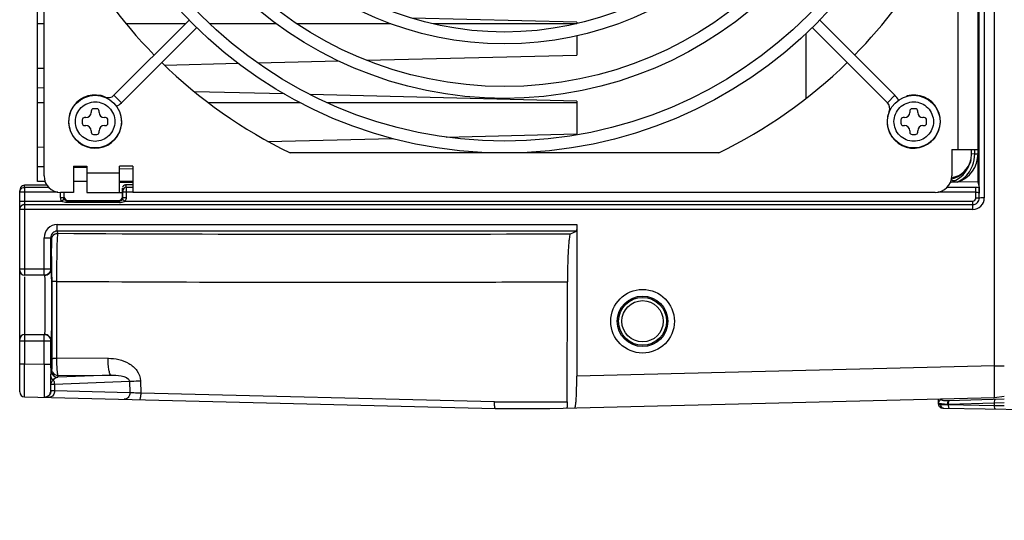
# Model space of a CAD drawing. Header units: inches. Extents: x 0 to 117, y 0 to 83.
# Tile 29 of 73: x 48 to 54, y 63 to 66. Entities that reach past the tile are written whole.
import ezdxf

# ---------------------------------------------------------------- set-up
doc = ezdxf.new("R2010")
doc.units = ezdxf.units.IN
doc.header["$LTSCALE"] = 6.431102
doc.header["$MEASUREMENT"] = 0
doc.layers.get('0').update_dxf_attribs({"linetype": 'CONTINUOUS'})
doc.styles.get("Standard").update_dxf_attribs({"font": 'txt', "width": 0.8})
doc.dimstyles.new('DIMSTYLE_2', dxfattribs={"dimtxt": 0.78125, "dimasz": 0.7, "dimexe": 0.18, "dimexo": 0.0625, "dimgap": 0.09, "dimtad": 1, "dimdec": 0, "dimzin": 4, "dimdsep": 46, "dimtxsty": 'STANDARD', "dimblk": '_FILLED', "dimblk1": '_FILLED', "dimblk2": '_FILLED', "dimcen": 0.09, "dimadec": 0, "dimazin": 0, "dimtfac": 1, "dimtdec": 0, "dimtofl": 0, "dimtmove": 0, "dimatfit": 3, "dimldrblk": '_FILLED', "dimfxl": 1, "dimtolj": 1, "dimtzin": 4, "dimarcsym": 0})

# ---------------------------------------------------------------- blocks, each defined once
blk = doc.blocks.new('_FILLED')
at = {"color": 0, "linetype": 'BYBLOCK'}
blk.add_solid([(0, 0), (-1, 0.1429), (-1, -0.1429)], dxfattribs=at)
blk = doc.blocks.new('*D16')
at = {"color": 7, "linetype": 'CONTINUOUS'}
for p, q in [((55.5571, 68.3591), (55.5571, 61.4163)), ((55.8137, 63.6482), (55.8137, 61.4163)), ((55.5571, 61.7913), (52.763, 61.7913)), ((52.763, 61.7913), (55.6854, 61.7913)), ((56.8137, 61.7913), (55.6854, 61.7913)), ((55.8137, 61.7913), (56.8137, 61.7913))]:
    blk.add_line(p, q, dxfattribs=at)
at = {"color": 7, "linetype": 'CONTINUOUS', "xscale": 0.7, "yscale": 0.7, "zscale": 0.7}
blk.add_blockref('_FILLED', (55.5571, 61.7913), dxfattribs=at)
at = {"color": 7, "linetype": 'CONTINUOUS', "xscale": 0.7, "yscale": 0.7, "zscale": 0.7, "rotation": 180}
blk.add_blockref('_FILLED', (55.8137, 61.7913), dxfattribs=at)
at = {"color": 7, "linetype": 'CONTINUOUS', "insert": (53.388, 62.7679), "char_height": 0.7812, "width": 0.625, "attachment_point": 3, "line_spacing_factor": 0.9}
blk.add_mtext('7', dxfattribs=at)

msp = doc.modelspace()

# ---------------------------------------------------------------- linework, layer by layer
at = {"color": 7, "linetype": 'CONTINUOUS'}
for p, q in [((53.9852, 63.9697), (53.9852, 72.9696)), ((53.8942, 64.9766), (53.8951, 70.7265)), ((53.9246, 70.7269), (53.9246, 64.9762)), ((48.2962, 65.1078), (48.2962, 70.659)), ((53.8867, 70.6316), (53.8867, 65.0718)), ((53.7686, 65.2653), (53.7686, 70.5016)), ((48.2568, 65.0742), (48.2568, 70.3145)), ((48.2962, 66.0191), (48.2568, 66.0191)), ((48.715, 65.5908), (49.1649, 66.0408)), ((49.1433, 66.0191), (48.7883, 66.0191)), ((49.6883, 66.0191), (49.2895, 66.0191)), ((50.3727, 66.0191), (49.8102, 66.0191)), ((51.4852, 66.0291), (50.497, 66.0532)), ((51.4852, 66.0191), (50.6251, 66.0191)), ((51.4852, 66.0291), (51.4852, 66.0207)), ((53.3892, 65.5908), (52.9392, 66.0408)), ((48.7595, 65.5463), (49.2102, 65.997)), ((52.8552, 65.9594), (52.8552, 65.5707)), ((53.3447, 65.5463), (52.894, 65.997)), ((51.4852, 65.9477), (51.4852, 65.8322)), ((49.0166, 65.772), (49.4588, 65.7828)), ((49.575, 65.7856), (50.0593, 65.7974)), ((50.2274, 65.8015), (51.4852, 65.8322)), ((48.2568, 65.7535), (48.2962, 65.7544)), ((48.2962, 65.6344), (48.2568, 65.6354)), ((49.7352, 65.5993), (49.1975, 65.6124)), ((48.2962, 65.5467), (48.2568, 65.5467)), ((48.6634, 65.5806), (48.6626, 65.5788)), ((48.715, 65.5908), (48.7595, 65.5463)), ((49.8299, 65.5467), (49.2808, 65.5467)), ((51.4852, 65.5566), (49.89, 65.5955)), ((51.4852, 65.5467), (49.993, 65.5467)), ((51.4852, 65.5566), (51.4852, 65.3598)), ((53.3447, 65.5463), (53.3892, 65.5908)), ((53.4608, 65.5875), (53.4613, 65.5855)), ((48.5785, 65.4964), (48.5785, 65.4886)), ((48.6119, 65.5102), (48.5922, 65.5102)), ((48.6257, 65.4886), (48.6257, 65.4964)), ((53.3549, 65.4947), (53.3568, 65.494)), ((53.4785, 65.4964), (53.4785, 65.4886)), ((53.5119, 65.5102), (53.4922, 65.5102)), ((53.5257, 65.4886), (53.5257, 65.4964)), ((48.5253, 65.4433), (48.5253, 65.4236)), ((48.547, 65.4571), (48.5391, 65.4571)), ((48.6651, 65.4571), (48.6572, 65.4571)), ((48.6789, 65.4236), (48.6789, 65.4433)), ((48.7561, 65.4747), (48.7542, 65.4742)), ((53.4253, 65.4433), (53.4253, 65.4236)), ((53.447, 65.4571), (53.4391, 65.4571)), ((53.5651, 65.4571), (53.5572, 65.4571)), ((53.5789, 65.4236), (53.5789, 65.4433)), ((48.5391, 65.4098), (48.547, 65.4098)), ((48.5785, 65.3783), (48.5785, 65.3704)), ((48.6257, 65.3704), (48.6257, 65.3783)), ((48.6572, 65.4098), (48.6651, 65.4098)), ((53.4391, 65.4098), (53.447, 65.4098)), ((53.4785, 65.3783), (53.4785, 65.3704)), ((53.5257, 65.3704), (53.5257, 65.3783)), ((53.5572, 65.4098), (53.5651, 65.4098)), ((48.5922, 65.3567), (48.6119, 65.3567)), ((49.6368, 65.3147), (50.3822, 65.3329)), ((50.7035, 65.3407), (51.4852, 65.3598)), ((53.4922, 65.3567), (53.5119, 65.3567)), ((48.2568, 65.281), (48.2962, 65.282)), ((52.3346, 65.2456), (49.7695, 65.2456)), ((53.7293, 65.2653), (53.8867, 65.2653)), ((53.7293, 65.2653), (53.7293, 65.1078)), ((53.8474, 65.239), (53.8474, 65.2653)), ((53.8671, 65.2398), (53.8671, 65.2653)), ((53.8431, 65.1999), (53.8409, 65.1925)), ((53.8476, 65.239), (53.8474, 65.239)), ((53.8671, 65.2398), (53.8476, 65.239)), ((53.8671, 65.2398), (53.8867, 65.2398)), ((48.2975, 65.1619), (48.2568, 65.1629)), ((48.5518, 65.1557), (48.4731, 65.1576)), ((48.4734, 65.1669), (48.4734, 65.0094)), ((48.4734, 65.1669), (48.5521, 65.1669)), ((48.5521, 65.1669), (48.5521, 65.0096)), ((48.5521, 65.1275), (48.7489, 65.1275)), ((48.7489, 65.0094), (48.7489, 65.1669)), ((48.8277, 65.1669), (48.7489, 65.1669)), ((48.8272, 65.149), (48.7495, 65.1509)), ((48.8277, 65.1669), (48.8277, 65.0094)), ((48.3023, 65.0743), (48.2568, 65.0743)), ((48.5521, 65.0743), (48.4734, 65.0743)), ((48.8277, 65.0743), (48.7489, 65.0743)), ((48.8277, 65.0685), (48.7489, 65.0685)), ((53.8867, 65.0718), (53.7646, 65.0714)), ((53.8867, 65.0718), (53.8932, 65.0395)), ((48.1505, 64.9091), (48.1505, 65.0185)), ((48.3788, 65.0107), (48.1505, 65.0107)), ((48.1798, 65.0481), (48.1796, 65.0521)), ((48.18, 65.04), (48.1798, 65.0481)), ((48.18, 65.04), (48.18, 64.5136)), ((48.18, 65.04), (48.3235, 65.04)), ((48.4734, 65.0094), (48.3946, 65.0094)), ((48.3951, 64.978), (48.3951, 65.0094)), ((48.4148, 65.0107), (48.4148, 64.978)), ((48.5521, 65.0094), (48.7651, 65.0094)), ((48.7651, 65.0344), (48.7679, 65.0205)), ((48.7651, 64.981), (48.7651, 65.0344)), ((48.7679, 65.0205), (48.7681, 65.0107)), ((48.7681, 64.978), (48.7681, 65.0107)), ((48.7878, 65.0107), (48.7681, 65.0107)), ((48.8277, 65.0544), (48.7847, 65.0542)), ((48.7847, 65.0542), (48.7876, 65.04)), ((48.7876, 65.04), (48.8277, 65.04)), ((48.7876, 65.04), (48.7878, 65.0107)), ((48.7878, 65.0107), (48.7878, 64.978)), ((48.8277, 65.0101), (48.7878, 65.0107)), ((53.6308, 65.0094), (48.8277, 65.0094)), ((53.8746, 65.0107), (53.6466, 65.0107)), ((53.7019, 65.04), (53.8746, 65.04)), ((53.8746, 64.977), (53.8746, 65.04)), ((48.1505, 64.9573), (48.4009, 64.9575)), ((48.3951, 64.978), (48.4148, 64.978)), ((48.4177, 64.9678), (48.4009, 64.9575)), ((48.4344, 64.9479), (48.4344, 64.9582)), ((48.4344, 64.9582), (48.7486, 64.9582)), ((48.4372, 64.9611), (48.7454, 64.9613)), ((48.7486, 64.9479), (48.7486, 64.9582)), ((48.7681, 64.978), (48.7878, 64.978)), ((48.7822, 64.9576), (53.8554, 64.9576)), ((53.8557, 64.9073), (53.8549, 64.9576)), ((53.8746, 64.977), (53.8942, 64.977)), ((48.1505, 63.8141), (48.1505, 64.9073)), ((53.8557, 64.9073), (48.1505, 64.9073)), ((48.18, 64.9369), (53.8553, 64.9369)), ((48.7486, 64.9479), (48.4344, 64.9479)), ((48.3744, 64.8167), (51.4852, 64.8167)), ((48.3753, 64.7771), (48.3753, 64.8167)), ((48.3796, 64.7642), (48.3753, 64.7771)), ((51.4828, 64.7771), (48.3753, 64.7771)), ((51.4474, 64.762), (51.4828, 64.7771)), ((51.4852, 64.8165), (51.4852, 63.9086)), ((48.2965, 64.7378), (48.3359, 64.7378)), ((48.2965, 64.513), (48.2965, 64.7375)), ((48.3359, 64.7378), (48.3359, 64.5523)), ((48.1505, 64.5523), (48.3359, 64.5523)), ((48.2965, 64.513), (48.18, 64.513)), ((48.18, 64.5036), (48.18, 63.9815)), ((48.3424, 64.5011), (48.3424, 64.4754)), ((48.3424, 64.4754), (48.3425, 64.0129)), ((48.3732, 64.0139), (48.3731, 64.4764)), ((51.4281, 63.7541), (51.4293, 64.4742)), ((48.18, 64.1586), (48.2965, 64.1586)), ((48.2965, 63.9786), (48.2965, 64.1586)), ((48.3359, 64.1193), (48.1505, 64.1193)), ((48.3359, 64.1193), (48.3359, 63.9786)), ((48.6797, 64.0156), (48.3732, 64.0139)), ((48.18, 63.9815), (48.1505, 63.9815)), ((48.1798, 63.9206), (48.18, 63.9815)), ((48.2965, 63.9786), (48.18, 63.9815)), ((48.3359, 63.9786), (48.2965, 63.9786)), ((48.342, 63.9522), (48.3386, 63.942)), ((53.9852, 63.9698), (51.4852, 63.9087)), ((53.9852, 63.9697), (54.0442, 63.9697)), ((48.1797, 63.883), (48.1798, 63.9206)), ((48.3365, 63.845), (48.336, 63.9198)), ((48.3372, 63.859), (48.3375, 63.8887)), ((48.3375, 63.8887), (48.3376, 63.9043)), ((48.3376, 63.9043), (48.3377, 63.909)), ((48.6976, 63.9146), (48.378, 63.9026)), ((48.378, 63.9026), (48.3814, 63.9129)), ((48.3814, 63.9129), (48.6976, 63.9146)), ((48.1793, 63.7846), (48.1795, 63.8352)), ((48.1795, 63.8352), (48.1797, 63.883)), ((48.3372, 63.8213), (48.3372, 63.859)), ((48.3586, 63.8613), (48.8083, 63.8782)), ((48.3586, 63.8613), (48.3586, 63.8204)), ((48.8083, 63.8782), (48.8097, 63.8094)), ((48.8734, 63.8807), (48.875, 63.8061)), ((48.1793, 63.7846), (50.9972, 63.7157)), ((48.2971, 63.7823), (48.2972, 63.782)), ((48.3586, 63.8204), (48.3374, 63.8211)), ((48.8097, 63.8094), (48.3586, 63.8204)), ((50.9929, 63.7541), (48.875, 63.8061)), ((51.3235, 63.7157), (53.9856, 63.7808)), ((53.6505, 63.7402), (53.6505, 63.7726)), ((54.0442, 63.7704), (53.7108, 63.7616)), ((53.9856, 63.7808), (54.0442, 63.7881)), ((50.9929, 63.7541), (51.4281, 63.7541)), ((50.9972, 63.7157), (51.3235, 63.7157)), ((53.6669, 63.7373), (53.6631, 63.7374)), ((53.6856, 63.7371), (53.6669, 63.7373)), ((53.6755, 63.7178), (53.6791, 63.7177)), ((53.6829, 63.7617), (53.678, 63.7623)), ((53.6793, 63.7177), (54.3592, 63.7058)), ((53.7089, 63.7368), (53.6856, 63.7371)), ((53.7056, 63.742), (53.7089, 63.742)), ((53.7089, 63.742), (53.9859, 63.7493)), ((53.7089, 63.742), (53.7089, 63.7368)), ((53.9859, 63.7319), (53.7089, 63.7368)), ((53.9859, 63.7493), (54.0434, 63.7512)), ((53.9859, 63.7319), (53.9859, 63.7493)), ((54.0434, 63.7307), (53.9859, 63.7319))]:
    msp.add_line(p, q, dxfattribs=at)
for points in [[(48.3374, 63.8211), (48.3374, 63.8211), (48.3373, 63.8211), (48.3373, 63.8211), (48.3373, 63.8211), (48.3373, 63.8211), (48.3372, 63.8212), (48.3372, 63.8212), (48.3372, 63.8212), (48.3372, 63.8213)], [(53.6505, 63.7402), (53.6509, 63.7359), (53.6524, 63.7315)], [(53.6524, 63.7315), (53.6547, 63.7275), (53.6578, 63.7242), (53.6614, 63.7216), (53.6651, 63.7199)], [(53.6651, 63.7199), (53.6686, 63.7188), (53.672, 63.7182), (53.6755, 63.7178)]]:
    msp.add_lwpolyline(points, dxfattribs=at)
for centre, radius in [((51.0521, 67.8834), 2.6378), ((51.0521, 67.8834), 2.5669), ((51.0521, 67.8834), 2.311), ((51.0521, 67.8834), 2.2402), ((51.0521, 67.8834), 1.9843), ((51.0521, 67.8834), 1.9134), ((48.6021, 65.4334), 0.1575), ((53.5021, 65.4334), 0.1575), ((51.8789, 64.2374), 0.1905), ((51.8789, 64.2374), 0.1511), ((51.8789, 64.2374), 0.1434), ((51.8789, 64.2374), 0.1237)]:
    msp.add_circle(centre, radius, dxfattribs=at)
for centre, radius, start, end in [((51.0521, 67.8834), 2.9331, 207.63677, 224.38664), ((51.0521, 67.8834), 2.9331, 315.61415, 330.7485), ((51.0521, 67.8834), 2.9331, 225.61595, 244.06999), ((51.0521, 67.8834), 2.9331, 295.93001, 314.38284), ((48.6021, 65.4334), 0.1594, 67.39269, 15), ((48.6815, 65.6243), 0.0472, 247.39269, 315), ((48.6815, 65.6243), 0.1102, 295.97205, 315), ((53.5021, 65.4334), 0.1594, 157.39269, 105), ((53.3113, 65.5129), 0.0472, 337.39269, 45), ((53.3113, 65.5129), 0.1102, 25.97205, 45), ((48.547, 65.4886), 0.0315, 270, 360), ((48.5922, 65.4964), 0.0138, 90, 180), ((48.6119, 65.4964), 0.0138, 0, 90), ((48.6572, 65.4886), 0.0315, 180, 270), ((53.447, 65.4886), 0.0315, 270, 360), ((53.4922, 65.4964), 0.0138, 90, 180), ((53.5119, 65.4964), 0.0138, 0, 90), ((53.5572, 65.4886), 0.0315, 180, 270), ((48.5391, 65.4433), 0.0138, 90, 180), ((48.5391, 65.4236), 0.0138, 180, 270), ((48.6651, 65.4433), 0.0138, 0, 90), ((48.6651, 65.4236), 0.0138, 270, 360), ((53.4391, 65.4433), 0.0138, 90, 180), ((53.4391, 65.4236), 0.0138, 180, 270), ((53.5651, 65.4433), 0.0138, 0, 90), ((53.5651, 65.4236), 0.0138, 270, 360), ((48.547, 65.3783), 0.0315, 0, 90), ((48.5922, 65.3704), 0.0138, 180, 270), ((48.6119, 65.3704), 0.0138, 270, 360), ((48.6572, 65.3783), 0.0315, 90, 180), ((53.447, 65.3783), 0.0315, 0, 90), ((53.4922, 65.3704), 0.0138, 180, 270), ((53.5119, 65.3704), 0.0138, 270, 360), ((53.5572, 65.3783), 0.0315, 90, 180), ((53.6702, 65.239), 0.1772, 288.90445, 0.00001), ((53.7096, 65.2344), 0.1378, 280.29076, 345.6865), ((53.7096, 65.2398), 0.1772, 288.11066, 359.99685), ((48.3946, 65.1078), 0.0984, 180, 270), ((53.6308, 65.1078), 0.0984, 270, 360), ((48.1891, 65.0185), 0.0386, 173.35987, 180.01489), ((48.1801, 65.0106), 0.0294, 90.05748, 100.09244), ((48.2384, 37.812), 27.2406, 89.84209, 90.12397), ((53.8557, 64.9762), 0.0393, 269.7854, 0.06761), ((53.8557, 64.9762), 0.0689, 269.99598, 0.00442), ((48.1797, 64.9081), 0.0292, 169.81743, 179.94147), ((48.1801, 64.9077), 0.0292, 90.05844, 100.1751), ((48.7466, 65.0562), 0.1083, 271.03859, 273.53143), ((48.3752, 64.7378), 0.0393, 89.98723, 180.06549), ((48.3796, 64.7248), 0.0394, 119.30985, 179.96306), ((50.1228, 349.7977), 285.0388, 269.649582, 270.266244), ((38.9915, 64.5638), 9.3506, 0.34108, 0.67764), ((27.0486, 64.4844), 21.2938, 0.04484, 0.36352), ((48.18, 64.5425), 0.0295, 180.0007, 270), ((48.2993, 64.5523), 0.0394, 269.98084, 0.02134), ((50.1178, 359.4898), 295.0185, 269.661156, 270.143957), ((48.18, 64.1291), 0.0295, 90, 179.99968), ((48.2993, 64.1193), 0.0394, 359.97868, 90.01914), ((65.2437, 63.9778), 16.9078, 179.9972, 180.19674), ((48.378, 63.942), 0.0394, 180.01764, 269.90089), ((48.3814, 63.9523), 0.0394, 209.36021, 269.9842), ((48.3884, 63.8621), 0.0434, 142.0684, 147.83407), ((48.3728, 63.9166), 0.0379, 230.69981, 236.01811), ((48.18, 63.8141), 0.0295, 180, 268.60003), ((48.2978, 63.8209), 0.0389, 269.14931, 0.07384), ((53.688, 64.1905), 0.4489, 269.67997, 272.25044)]:
    msp.add_arc(centre, radius, start, end, dxfattribs=at)
for centre, major_axis, ratio, start_param, end_param in [((52.8348, 65.0718), (1.5887, 0.0059), 0.002265, -0.977956, -0.943228), ((48.7848, 65.0344), (0, 0.0199), 0.991111, 0.003417, 1.391905)]:
    msp.add_ellipse(centre, major_axis=major_axis, ratio=ratio, start_param=start_param, end_param=end_param, dxfattribs=at)
for points, knots in [([(48.6015, 65.3152), (48.5714, 65.3152), (48.5088, 65.3414), (48.4714, 65.434), (48.5097, 65.5265), (48.5725, 65.5517), (48.6027, 65.5517)], [0, 0, 0, 0, 0.250057, 0.5, 0.749944, 1, 1, 1, 1]), ([(48.6027, 65.5517), (48.6328, 65.5517), (48.6954, 65.5254), (48.7328, 65.4328), (48.6945, 65.3404), (48.6317, 65.3152), (48.6015, 65.3152)], [0, 0, 0, 0, 0.250057, 0.5, 0.749944, 1, 1, 1, 1]), ([(53.3839, 65.434), (53.3839, 65.4642), (53.4101, 65.5268), (53.5027, 65.5642), (53.5951, 65.5259), (53.6203, 65.463), (53.6203, 65.4329)], [0, 0, 0, 0, 0.250057, 0.5, 0.749944, 1, 1, 1, 1]), ([(53.6203, 65.4329), (53.6203, 65.4027), (53.5941, 65.3401), (53.5015, 65.3027), (53.409, 65.341), (53.3839, 65.4039), (53.3839, 65.434)], [0, 0, 0, 0, 0.250057, 0.5, 0.749944, 1, 1, 1, 1]), ([(48.1796, 65.0522), (48.1754, 65.0522), (48.1608, 65.0481), (48.152, 65.0331), (48.1508, 65.0229)], [0, 0, 0, 0, 0.292526, 1, 1, 1, 1]), ([(53.8746, 65.0107), (53.8793, 65.0107), (53.8855, 65.0102), (53.8941, 65.0068), (53.8942, 65.0044)], [0, 0, 0, 0, 0.65936, 1, 1, 1, 1]), ([(53.8932, 65.0395), (53.8935, 65.0381), (53.8937, 65.0263), (53.8941, 65.0146), (53.8942, 65.0044)], [0, 0, 0, 0, 0.124813, 1, 1, 1, 1]), ([(48.4344, 64.9582), (48.4313, 64.9582), (48.4248, 64.9581), (48.4209, 64.9645), (48.421, 64.9674)], [0, 0, 0, 0, 0.509436, 1, 1, 1, 1]), ([(48.7533, 64.9596), (48.7528, 64.9597), (48.7519, 64.9601), (48.751, 64.9605), (48.7506, 64.9608)], [0, 0, 0, 0, 0.473543, 1, 1, 1, 1]), ([(48.7596, 64.9609), (48.7587, 64.9603), (48.7567, 64.9593), (48.7544, 64.9593), (48.7533, 64.9596)], [0, 0, 0, 0, 0.489329, 1, 1, 1, 1]), ([(48.7655, 64.9682), (48.7663, 64.9663), (48.7737, 64.9643), (48.7784, 64.9602), (48.7823, 64.9577)], [0, 0, 0, 0, 0.305559, 1, 1, 1, 1]), ([(53.9246, 64.9762), (53.9177, 64.9762), (53.9081, 64.9774), (53.8978, 64.9751), (53.8951, 64.9763)], [0, 0, 0, 0, 0.697963, 1, 1, 1, 1]), ([(48.3744, 64.8167), (48.3544, 64.8163), (48.313, 64.7992), (48.2966, 64.7575), (48.2965, 64.7375)], [0, 0, 0, 0, 0.500134, 1, 1, 1, 1]), ([(51.4852, 64.8165), (51.4852, 64.8073), (51.4857, 64.7944), (51.4835, 64.7828), (51.4839, 64.7776), (51.4828, 64.7771)], [0, 0, 0, 0, 0.695913, 0.913848, 1, 1, 1, 1]), ([(48.3402, 64.7249), (48.3417, 64.7205), (48.3398, 64.7031), (48.3414, 64.6866), (48.3415, 64.6744)], [0, 0, 0, 0, 0.27595, 1, 1, 1, 1]), ([(48.3731, 64.4765), (48.3729, 64.5131), (48.3737, 64.5805), (48.3744, 64.6598), (48.376, 64.7111), (48.3764, 64.7377), (48.3786, 64.7539), (48.3784, 64.7623), (48.3796, 64.7642)], [0, 0, 0, 0, 0.381775, 0.70251, 0.825556, 0.917787, 0.97648, 1, 1, 1, 1]), ([(51.4474, 64.762), (51.4451, 64.761), (51.4431, 64.7513), (51.4398, 64.736), (51.4372, 64.709), (51.4333, 64.658), (51.4303, 64.5784), (51.4294, 64.5109), (51.4293, 64.4742)], [0, 0, 0, 0, 0.025854, 0.084968, 0.176975, 0.29944, 0.619122, 1, 1, 1, 1]), ([(48.3386, 64.5523), (48.34, 64.5524), (48.3375, 64.5434), (48.3404, 64.5346), (48.3393, 64.513), (48.3402, 64.4872), (48.3402, 64.4545), (48.3405, 64.4036), (48.3406, 64.3358), (48.3405, 64.2681), (48.3402, 64.2171), (48.3402, 64.1845), (48.3393, 64.1586), (48.3404, 64.1371), (48.3375, 64.1281), (48.34, 64.1193), (48.3386, 64.1193)], [0, 0, 0, 0, 0.009645, 0.038102, 0.084312, 0.146472, 0.222228, 0.308658, 0.499967, 0.691282, 0.777719, 0.853484, 0.915661, 0.961883, 0.99033, 1, 1, 1, 1]), ([(48.2993, 64.513), (48.3004, 64.513), (48.2985, 64.5058), (48.3009, 64.4984), (48.3, 64.4808), (48.3008, 64.4596), (48.3008, 64.4329), (48.3011, 64.3913), (48.3012, 64.3358), (48.3011, 64.2804), (48.3008, 64.2387), (48.3008, 64.212), (48.3, 64.1908), (48.3009, 64.1732), (48.2985, 64.1658), (48.3004, 64.1586), (48.2993, 64.1586)], [0, 0, 0, 0, 0.00968, 0.038127, 0.084342, 0.146504, 0.222251, 0.308676, 0.49998, 0.691286, 0.777715, 0.853474, 0.915645, 0.961869, 0.990319, 1, 1, 1, 1]), ([(48.3731, 64.4764), (48.3659, 64.4764), (48.3557, 64.4772), (48.347, 64.4752), (48.3427, 64.4762), (48.3424, 64.4754)], [0, 0, 0, 0, 0.701416, 0.91491, 1, 1, 1, 1]), ([(48.3425, 64.0129), (48.3425, 64.0059), (48.3424, 63.986), (48.3428, 63.966), (48.3421, 63.953)], [0, 0, 0, 0, 0.349588, 1, 1, 1, 1]), ([(48.3732, 64.0139), (48.366, 64.0139), (48.3558, 64.0147), (48.3471, 64.0127), (48.3428, 64.0137), (48.3425, 64.0129)], [0, 0, 0, 0, 0.701631, 0.915133, 1, 1, 1, 1]), ([(48.3814, 63.9129), (48.3785, 63.9138), (48.3783, 63.9275), (48.3745, 63.9457), (48.3738, 63.9781), (48.3732, 64.0012), (48.3732, 64.0139)], [0, 0, 0, 0, 0.08817, 0.306445, 0.626369, 1, 1, 1, 1]), ([(48.6797, 64.0156), (48.7223, 64.0161), (48.7889, 64.0012), (48.8563, 63.9455), (48.8731, 63.9023), (48.8734, 63.8807)], [0, 0, 0, 0, 0.497044, 0.748479, 1, 1, 1, 1]), ([(48.6976, 63.9146), (48.694, 63.9151), (48.6884, 63.9279), (48.684, 63.9477), (48.6804, 63.9796), (48.6797, 64.0029), (48.6797, 64.0156)], [0, 0, 0, 0, 0.104385, 0.323836, 0.637166, 1, 1, 1, 1]), ([(48.2965, 63.9786), (48.2964, 63.9547), (48.2964, 63.9101), (48.2959, 63.8508), (48.297, 63.8095), (48.2959, 63.7885), (48.2971, 63.7823)], [0, 0, 0, 0, 0.366208, 0.681747, 0.903204, 1, 1, 1, 1]), ([(53.9856, 63.7808), (53.9844, 63.7808), (53.9867, 63.7885), (53.9848, 63.7963), (53.9857, 63.8151), (53.9852, 63.8377), (53.9854, 63.8662), (53.9853, 63.9106), (53.9847, 63.9457), (53.9852, 63.9698)], [0, 0, 0, 0, 0.019267, 0.076196, 0.16861, 0.293009, 0.4445, 0.617345, 1, 1, 1, 1]), ([(48.3377, 63.909), (48.3378, 63.9172), (48.3387, 63.928), (48.3377, 63.9393), (48.3386, 63.942)], [0, 0, 0, 0, 0.745054, 1, 1, 1, 1]), ([(48.6976, 63.9146), (48.7175, 63.915), (48.7528, 63.913), (48.8059, 63.8981), (48.8083, 63.8782)], [0, 0, 0, 0, 0.496944, 1, 1, 1, 1]), ([(51.4736, 63.7194), (51.475, 63.7194), (51.4766, 63.7262), (51.4785, 63.7354), (51.4803, 63.7536), (51.4827, 63.7872), (51.4846, 63.84), (51.4852, 63.8845), (51.4852, 63.9086)], [0, 0, 0, 0, 0.022649, 0.080399, 0.17286, 0.29681, 0.619411, 1, 1, 1, 1]), ([(48.3372, 63.8213), (48.3371, 63.822), (48.3368, 63.83), (48.3366, 63.8379), (48.3365, 63.845)], [0, 0, 0, 0, 0.095997, 1, 1, 1, 1]), ([(48.3372, 63.859), (48.3374, 63.8662), (48.3428, 63.8758), (48.3495, 63.8832), (48.3517, 63.8852)], [0, 0, 0, 0, 0.711679, 1, 1, 1, 1]), ([(48.3372, 63.859), (48.3377, 63.8609), (48.348, 63.8592), (48.3533, 63.8611), (48.3586, 63.8613)], [0, 0, 0, 0, 0.267037, 1, 1, 1, 1]), ([(48.8083, 63.8782), (48.8126, 63.8784), (48.8343, 63.8796), (48.856, 63.8803), (48.8734, 63.8807)], [0, 0, 0, 0, 0.197454, 1, 1, 1, 1]), ([(48.3372, 63.8213), (48.3372, 63.8122), (48.3305, 63.7935), (48.3131, 63.784), (48.3041, 63.7825)], [0, 0, 0, 0, 0.499568, 1, 1, 1, 1]), ([(48.8097, 63.8094), (48.8096, 63.7994), (48.804, 63.7799), (48.7851, 63.7698), (48.7765, 63.77)], [0, 0, 0, 0, 0.535236, 1, 1, 1, 1]), ([(48.875, 63.8061), (48.8686, 63.8064), (48.8469, 63.8074), (48.8251, 63.8084), (48.8097, 63.8094)], [0, 0, 0, 0, 0.292221, 1, 1, 1, 1]), ([(48.875, 63.8061), (48.8747, 63.797), (48.8737, 63.7842), (48.8712, 63.7727), (48.8691, 63.7677), (48.8678, 63.7678)], [0, 0, 0, 0, 0.690333, 0.905857, 1, 1, 1, 1]), ([(50.9972, 63.7157), (50.9961, 63.7157), (50.9951, 63.7211), (50.9931, 63.7318), (50.9929, 63.745), (50.9929, 63.7541)], [0, 0, 0, 0, 0.084129, 0.298664, 1, 1, 1, 1]), ([(51.4281, 63.7541), (51.4281, 63.7502), (51.4279, 63.7383), (51.4279, 63.7262), (51.4265, 63.7182)], [0, 0, 0, 0, 0.321659, 1, 1, 1, 1]), ([(53.6513, 63.747), (53.651, 63.7474), (53.6506, 63.7481), (53.6505, 63.7489), (53.6505, 63.7493)], [0, 0, 0, 0, 0.506479, 1, 1, 1, 1]), ([(53.6631, 63.7374), (53.6615, 63.7374), (53.6576, 63.7377), (53.652, 63.7373), (53.6507, 63.7396)], [0, 0, 0, 0, 0.385584, 1, 1, 1, 1]), ([(53.6855, 63.7416), (53.6778, 63.7417), (53.667, 63.7419), (53.6536, 63.7438), (53.6513, 63.747)], [0, 0, 0, 0, 0.658057, 1, 1, 1, 1]), ([(53.6701, 63.7661), (53.6699, 63.7664), (53.6697, 63.767), (53.6696, 63.7677), (53.6696, 63.7681)], [0, 0, 0, 0, 0.496827, 1, 1, 1, 1]), ([(53.678, 63.7623), (53.6763, 63.7626), (53.6734, 63.7633), (53.6707, 63.765), (53.6701, 63.7661)], [0, 0, 0, 0, 0.591585, 1, 1, 1, 1]), ([(53.711, 63.7616), (53.7037, 63.7614), (53.6943, 63.7612), (53.6849, 63.7616), (53.6829, 63.7617)], [0, 0, 0, 0, 0.784334, 1, 1, 1, 1]), ([(53.7081, 63.7588), (53.7085, 63.7596), (53.7097, 63.761), (53.7114, 63.7616), (53.7122, 63.7617)], [0, 0, 0, 0, 0.53945, 1, 1, 1, 1]), ([(53.7135, 63.7617), (53.7112, 63.7616), (53.7091, 63.7522), (53.7088, 63.7467), (53.7089, 63.742)], [0, 0, 0, 0, 0.326362, 1, 1, 1, 1]), ([(53.7094, 63.7272), (53.7095, 63.7258), (53.7102, 63.7226), (53.7113, 63.7171), (53.7136, 63.7171)], [0, 0, 0, 0, 0.379455, 1, 1, 1, 1]), ([(53.9859, 63.7493), (53.9857, 63.7539), (53.9861, 63.7595), (53.9882, 63.7689), (53.9904, 63.769)], [0, 0, 0, 0, 0.673118, 1, 1, 1, 1]), ([(53.9906, 63.7122), (53.9884, 63.7123), (53.9862, 63.7217), (53.9858, 63.7273), (53.9859, 63.7319)], [0, 0, 0, 0, 0.326428, 1, 1, 1, 1])]:
    msp.add_open_spline(points, degree=3, knots=knots, dxfattribs=at)
for points in [[(53.8409, 65.1925), (53.8355, 65.1746), (53.8264, 65.1574), (53.8147, 65.1427)], [(53.8539, 65.1685), (53.8627, 65.191), (53.8671, 65.2156), (53.867, 65.2398)], [(53.8147, 65.1427), (53.8091, 65.1356), (53.8028, 65.1289), (53.7959, 65.123)], [(53.8275, 65.1224), (53.8385, 65.1363), (53.8474, 65.152), (53.8539, 65.1685)], [(53.7959, 65.123), (53.7756, 65.1053), (53.7497, 65.0927), (53.7233, 65.0876)], [(53.7349, 65.0797), (53.7318, 65.0811), (53.7289, 65.083), (53.7263, 65.0851)], [(53.7464, 65.079), (53.7429, 65.0774), (53.7384, 65.0782), (53.7349, 65.0797)], [(53.7604, 65.0723), (53.7707, 65.0763), (53.7805, 65.0814), (53.7897, 65.0874)], [(53.7897, 65.0874), (53.804, 65.0969), (53.8168, 65.1089), (53.8275, 65.1224)], [(48.1505, 65.0107), (48.1505, 65.0233), (48.1625, 65.0373), (48.1749, 65.0395)], [(48.7876, 65.04), (48.7783, 65.0399), (48.7679, 65.0297), (48.7679, 65.0205)], [(53.8746, 65.04), (53.8804, 65.04), (53.8862, 65.0401), (53.892, 65.0393)], [(48.4009, 64.9575), (48.3975, 64.9632), (48.3942, 64.9711), (48.3972, 64.977)], [(48.4344, 64.9479), (48.4228, 64.948), (48.4101, 64.9504), (48.4009, 64.9574)], [(48.4177, 64.9678), (48.4158, 64.9708), (48.4148, 64.9745), (48.4148, 64.978)], [(48.4176, 64.9808), (48.4176, 64.9716), (48.4277, 64.9612), (48.4369, 64.9612)], [(48.7451, 64.9612), (48.7545, 64.9612), (48.7651, 64.9716), (48.7651, 64.981)], [(48.7823, 64.9576), (48.7742, 64.9514), (48.7634, 64.9488), (48.7533, 64.9481)], [(48.7655, 64.9682), (48.7639, 64.9655), (48.7622, 64.9627), (48.7596, 64.9609)], [(48.7655, 64.9682), (48.7672, 64.9711), (48.7681, 64.9746), (48.7681, 64.978)], [(48.7878, 64.978), (48.7878, 64.9715), (48.7864, 64.9632), (48.7809, 64.9596)], [(53.8554, 64.9576), (53.8645, 64.9574), (53.8745, 64.9679), (53.8746, 64.977)], [(48.1505, 64.9073), (48.1505, 64.92), (48.1625, 64.9342), (48.1749, 64.9364)], [(48.1611, 64.9308), (48.1559, 64.9264), (48.1522, 64.9199), (48.151, 64.9133)], [(48.18, 64.9377), (48.1733, 64.9377), (48.1662, 64.9351), (48.1611, 64.9308)], [(48.3603, 64.7592), (48.3661, 64.7624), (48.3729, 64.7642), (48.3796, 64.7642)], [(48.3359, 64.5523), (48.3359, 64.5423), (48.3315, 64.5316), (48.3244, 64.5245)], [(48.3244, 64.5245), (48.3173, 64.5174), (48.3066, 64.513), (48.2965, 64.513)], [(50.859, 64.4722), (51.0491, 64.4727), (51.2392, 64.4734), (51.4293, 64.4742)], [(48.2965, 64.1586), (48.3066, 64.1586), (48.3173, 64.1542), (48.3244, 64.1471)], [(48.3244, 64.1471), (48.3315, 64.14), (48.3359, 64.1293), (48.3359, 64.1193)], [(48.3471, 63.933), (48.3438, 63.9387), (48.342, 63.9456), (48.342, 63.9522)], [(48.3489, 63.8873), (48.3425, 63.8925), (48.3377, 63.9009), (48.3377, 63.909)], [(48.3542, 63.8888), (48.3572, 63.8927), (48.3611, 63.8962), (48.3654, 63.8986)], [(48.3654, 63.8986), (48.3693, 63.9008), (48.3736, 63.9022), (48.378, 63.9026)], [(48.3517, 63.8852), (48.3557, 63.8788), (48.3594, 63.8699), (48.3562, 63.8631)], [(48.3511, 63.7955), (48.3456, 63.7874), (48.3352, 63.7808), (48.3253, 63.781)], [(48.3586, 63.8204), (48.3585, 63.8117), (48.356, 63.8027), (48.3511, 63.7955)], [(53.6505, 63.7493), (53.6505, 63.7582), (53.6606, 63.7678), (53.6696, 63.7681)], [(53.6793, 63.7177), (53.6708, 63.7178), (53.6631, 63.7289), (53.6631, 63.7374)], [(53.7056, 63.742), (53.7055, 63.7476), (53.7052, 63.7539), (53.7081, 63.7588)], [(53.7089, 63.7368), (53.7088, 63.7336), (53.709, 63.7303), (53.7094, 63.7272)]]:
    msp.add_open_spline(points, degree=3, dxfattribs=at)

# ---------------------------------------------------------------- dimensions: what is measured, and where the dimension line sits
dim = msp.add_linear_dim(base=(55.5571, 61.7913), p1=(55.8137, 63.6482), p2=(55.5571, 68.3591), angle=180, dimstyle='DIMSTYLE_2', dxfattribs=at)
dim.commit()
dim.dimension.update_dxf_attribs({"geometry": '*D16', "text_midpoint": (52.4505, 62.3773), "dimtype": 160})

doc.saveas('drawing.dxf')
